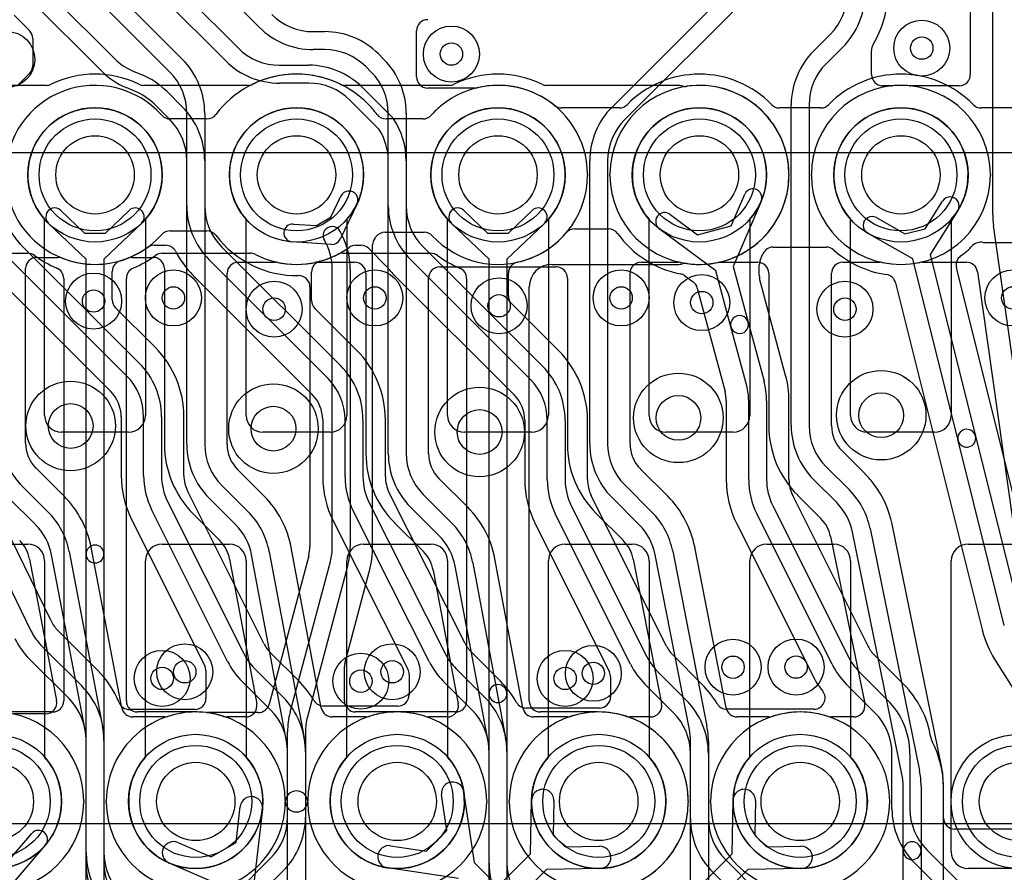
# Model space of a CAD drawing. Extents: x -0.9 to 20.9, y 0 to 28.
# Tile 40 of 44: x 11.5 to 15.9, y 15.8 to 19.6. Entities that reach past the tile are written whole.
import ezdxf

# ---------------------------------------------------------------- set-up
doc = ezdxf.new("R2010")
doc.units = 0
for name, color, linetype in [('2-3-via', 1, 'CONTINUOUS'), ('3-4-bvh', 1, 'CONTINUOUS'), ('4-5-via', 1, 'CONTINUOUS'), ('Hole', 1, 'CONTINUOUS'), ('L1', 3, 'CONTINUOUS'), ('L2', 3, 'CONTINUOUS'), ('L3', 3, 'CONTINUOUS'), ('L4', 3, 'CONTINUOUS'), ('L5', 7, 'CONTINUOUS'), ('L6', 7, 'CONTINUOUS'), ('Resist-A', 2, 'CONTINUOUS'), ('Resist-B', 2, 'CONTINUOUS')]:
    doc.layers.add(name, color=color, linetype=linetype)

msp = doc.modelspace()

# ---------------------------------------------------------------- linework, layer by layer
at = {"layer": '2-3-via'}
for centre in [(13.392, 19.44), (12.15, 18.35), (13.05, 18.35), (14.15, 18.35), (15.9, 18.35), (15.15, 18.3), (14.65, 16.7), (12.1, 16.65), (12.98762, 16.63762), (13.9, 16.65)]:
    msp.add_circle(centre, 0.05, dxfattribs=at)
at = {"layer": '3-4-bvh'}
for centre in [(14.406, 17.814), (15.312, 17.826), (11.691, 17.778), (12.597, 17.766), (13.518, 17.751)]:
    msp.add_circle(centre, 0.1, dxfattribs=at)
at = {"layer": '4-5-via'}
for centre in [(15.49314, 19.46646), (11.7936, 18.33624), (12.6, 18.3), (13.60476, 18.31518), (14.51034, 18.32922), (12.20076, 16.67952), (13.1274, 16.67952), (14.02596, 16.6725), (14.93154, 16.70058)]:
    msp.add_circle(centre, 0.05, dxfattribs=at)
at = {"layer": 'Hole'}
for centre in [(11.8, 18.9), (12.7, 18.9), (13.6, 18.9), (14.5, 18.9), (15.4, 18.9), (11.35, 16.1), (12.25, 16.1), (13.15, 16.1), (14.05, 16.1), (14.95, 16.1), (15.925, 16.1)]:
    msp.add_circle(centre, 0.175, dxfattribs=at)
at = {"layer": 'L1'}
for p, q in [((11.575, 17.825), (11.575, 18.70157)), ((12.025, 18.70157), (12.025, 17.825)), ((12.475, 17.825), (12.475, 18.70157)), ((12.925, 18.70157), (12.925, 17.825)), ((13.375, 17.825), (13.375, 18.70157)), ((13.825, 18.70157), (13.825, 17.825)), ((14.275, 17.825), (14.275, 18.70157)), ((14.725, 18.70157), (14.725, 17.825)), ((15.175, 17.825), (15.175, 18.70157)), ((15.625, 18.70157), (15.625, 17.825)), ((11.95, 17.75), (11.65, 17.75)), ((12.85, 17.75), (12.55, 17.75)), ((13.75, 17.75), (13.45, 17.75)), ((14.65, 17.75), (14.35, 17.75)), ((15.55, 17.75), (15.25, 17.75)), ((11.2, 17.25), (11.5, 17.25)), ((12.1, 17.25), (12.4, 17.25)), ((13, 17.25), (13.3, 17.25)), ((13.9, 17.25), (14.2, 17.25)), ((14.8, 17.25), (15.1, 17.25)), ((15.7, 17.25), (16.45, 17.25)), ((11.575, 17.175), (11.575, 16.29843)), ((12.025, 16.29843), (12.025, 17.175)), ((12.475, 17.175), (12.475, 16.29843)), ((12.925, 16.29843), (12.925, 17.175)), ((13.375, 17.175), (13.375, 16.29843)), ((13.825, 16.29843), (13.825, 17.175)), ((14.275, 17.175), (14.275, 16.29843)), ((14.725, 16.29843), (14.725, 17.175)), ((15.175, 17.175), (15.175, 16.29843)), ((15.625, 15.875), (15.625, 17.175)), ((13.74581, 15.86653), (13.75005, 16.10532)), ((13.85003, 16.10354), (13.84729, 15.94947)), ((14.64581, 15.86653), (14.65005, 16.10532)), ((14.75003, 16.10354), (14.74729, 15.94947)), ((13.84729, 15.94947), (13.89947, 15.89729)), ((14.74729, 15.94947), (14.79947, 15.89729)), ((13.89947, 15.89729), (14.05354, 15.90003)), ((14.79947, 15.89729), (14.95354, 15.90003)), ((13.57862, 15.69934), (13.74581, 15.86653)), ((14.35126, 15.57198), (14.64581, 15.86653)), ((13.81653, 15.79581), (13.64934, 15.62862)), ((14.05532, 15.80005), (13.81653, 15.79581)), ((14.71653, 15.79581), (14.42198, 15.50126)), ((14.95532, 15.80005), (14.71653, 15.79581)), ((16.45, 15.8), (15.7, 15.8))]:
    msp.add_line(p, q, dxfattribs=at)
for centre in [(11.8, 18.9), (12.7, 18.9), (13.6, 18.9), (14.5, 18.9), (15.4, 18.9), (11.35, 16.1), (12.25, 16.1), (13.15, 16.1), (14.05, 16.1), (14.95, 16.1), (15.925, 16.1)]:
    msp.add_circle(centre, 0.3, dxfattribs=at)
for centre, radius, start, end in [((11.8, 18.9), 0.3, -41.40943, -138.59057), ((12.7, 18.9), 0.3, -41.40943, -138.59057), ((13.6, 18.9), 0.3, -41.40943, -138.59057), ((14.5, 18.9), 0.3, -41.40943, -138.59057), ((15.4, 18.9), 0.3, -41.40943, -138.59057), ((11.65, 17.825), 0.075, 180, -90), ((11.95, 17.825), 0.075, -90, 0), ((12.55, 17.825), 0.075, 180, -90), ((12.85, 17.825), 0.075, -90, 0), ((13.45, 17.825), 0.075, 180, -90), ((13.75, 17.825), 0.075, -90, 0), ((14.35, 17.825), 0.075, 180, -90), ((14.65, 17.825), 0.075, -90, 0), ((15.25, 17.825), 0.075, 180, -90), ((15.55, 17.825), 0.075, -90, 0), ((11.5, 17.175), 0.075, 0, 90), ((12.1, 17.175), 0.075, 90, 180), ((12.4, 17.175), 0.075, 0, 90), ((13, 17.175), 0.075, 90, 180), ((13.3, 17.175), 0.075, 0, 90), ((13.9, 17.175), 0.075, 90, 180), ((14.2, 17.175), 0.075, 0, 90), ((14.8, 17.175), 0.075, 90, 180), ((15.1, 17.175), 0.075, 0, 90), ((15.7, 17.175), 0.075, 90, 180), ((11.35, 16.1), 0.3, 138.59057, 41.40943), ((12.25, 16.1), 0.3, 138.59057, 41.40943), ((13.15, 16.1), 0.3, 138.59057, 41.40943), ((14.05, 16.1), 0.3, 138.59057, 41.40943), ((14.95, 16.1), 0.3, 138.59057, 41.40943), ((13.80004, 16.10443), 0.05, -1.01996, 178.98246), ((14.70004, 16.10443), 0.05, -1.01996, 178.98246), ((14.05443, 15.85004), 0.05, -88.98004, 91.01754), ((14.95443, 15.85004), 0.05, -88.98004, 91.01754), ((15.7, 15.875), 0.075, 180, -90)]:
    msp.add_arc(centre, radius, start, end, dxfattribs=at)
at = {"layer": 'L2'}
for p, q in [((11.58197, 19.3), (11.11803, 19.3)), ((12.48197, 19.3), (12.01803, 19.3)), ((13.38197, 19.3), (12.91803, 19.3)), ((14.4, 19.3), (13.81803, 19.3)), ((11.64784, 18.74111), (11.75338, 18.64004)), ((11.84662, 18.64004), (11.95216, 18.74111)), ((13.44784, 18.74111), (13.55338, 18.64004)), ((13.64662, 18.64004), (13.75216, 18.74111)), ((11.76, 18.52292), (11.5925, 18.68333)), ((12.0075, 18.68333), (11.84, 18.52292)), ((13.56, 18.52292), (13.3925, 18.68333)), ((13.8075, 18.68333), (13.64, 18.52292)), ((11.75338, 18.64004), (11.84662, 18.64004)), ((13.55338, 18.64004), (13.64662, 18.64004)), ((11.20006, 18.55), (11.49994, 18.55)), ((11.76, 17.20567), (11.76, 18.52292)), ((11.84, 18.52292), (11.84, 17.20567)), ((12.10006, 18.55), (12.49376, 18.55)), ((12.90624, 18.55), (13.29994, 18.55)), ((13.56, 16.58213), (13.56, 18.52292)), ((13.64, 18.52292), (13.64, 16.58213)), ((13.84004, 18.5), (14.4, 18.5)), ((11.65996, 18.4375), (11.65996, 16.54997)), ((11.94004, 16.54997), (11.94004, 18.4375)), ((13.45996, 18.4375), (13.45996, 16.54997)), ((13.74004, 16.54997), (13.74004, 18.4)), ((11.76, 15.87135), (11.76, 17.20567)), ((11.84, 17.20567), (11.84, 15.87135)), ((13.56, 14.62426), (13.56, 16.58213)), ((13.64, 16.58213), (13.64, 14.62426)), ((11.60999, 16.5), (11.35566, 16.5)), ((12.24434, 16.5), (11.99001, 16.5)), ((13.40999, 16.5), (13.15566, 16.5)), ((14.04434, 16.5), (13.79001, 16.5))]:
    msp.add_line(p, q, dxfattribs=at)
for centre, radius in [((11.406, 19.416), 0.125), ((13.392, 19.44), 0.125), ((11.8, 18.9), 0.3), ((13.6, 18.9), 0.3), ((12.15, 18.35), 0.125), ((13.05, 18.35), 0.125), ((14.15, 18.35), 0.125), ((15.9, 18.35), 0.125), ((15.15, 18.3), 0.125), ((14.65, 16.7), 0.125), ((12.1, 16.65), 0.125), ((12.98762, 16.63762), 0.125), ((13.9, 16.65), 0.125), ((15.925, 16.1), 0.3)]:
    msp.add_circle(centre, radius, dxfattribs=at)
for centre, radius, start, end in [((11.8, 18.9), 0.45004, 64.14781, 115.85219), ((12.7, 18.9), 0.45004, 64.14781, 115.85219), ((13.6, 18.9), 0.45004, 64.14781, 115.85219), ((11.58197, 19.34997), 0.04997, -90, -64.14771), ((12.01803, 19.34997), 0.04997, -115.85229, -90), ((12.48197, 19.34997), 0.04997, -90, -64.14771), ((12.91803, 19.34997), 0.04997, -115.85229, -90), ((13.38197, 19.34997), 0.04997, -90, -64.14771), ((13.81803, 19.34997), 0.04997, -115.85229, -90), ((14.4, 19.2), 0.1, 75.94847, 90), ((14.43641, 19.34548), 0.04997, -104.05015, -81.87801), ((14.5, 18.89999), 0.40004, 0.38385, 98.12382), ((15.4, 18.9), 0.40004, 0.38242, 179.61758), ((14.5, 18.90001), 0.40004, -98.12382, -0.38385), ((14.95, 18.903), 0.04997, -179.62163, -176.55813), ((14.95, 18.897), 0.04997, 176.55813, 179.62163), ((14.95, 18.903), 0.04997, -3.44187, -0.37837), ((14.95, 18.897), 0.04997, 0.37837, 3.44187), ((15.4, 18.9), 0.40004, -179.61758, -0.38242), ((15.85, 18.903), 0.04997, -179.62163, -176.55813), ((15.85, 18.897), 0.04997, 176.55813, 179.62163), ((11.62017, 18.71222), 0.04, 46.23568, -133.76167), ((11.97983, 18.71222), 0.04, -46.23568, 133.76167), ((13.42017, 18.71222), 0.04, 46.23568, -133.76167), ((13.77983, 18.71222), 0.04, -46.23568, 133.76167), ((11.49994, 18.50003), 0.04997, 53.11864, 90), ((11.8, 18.9), 0.45004, -126.87703, -112.33429), ((11.8, 18.9), 0.45004, -67.66571, -53.12297), ((12.10006, 18.50003), 0.04997, 90, 126.88136), ((12.49376, 18.50003), 0.04997, 62.72212, 90), ((12.7, 18.90002), 0.40006, -117.27601, -62.72399), ((12.90624, 18.50003), 0.04997, 90, 117.27788), ((13.29994, 18.50003), 0.04997, 53.11864, 90), ((13.6, 18.9), 0.45004, -126.87703, -112.33429), ((11.60999, 18.4375), 0.04997, 0, 67.66415), ((11.99001, 18.4375), 0.04997, 112.33585, 180), ((13.40999, 18.4375), 0.04997, 0, 67.66415), ((13.84004, 18.4), 0.1, 90, 180), ((14.4, 18.6), 0.1, -90, -75.94847), ((14.43641, 18.45452), 0.04997, 81.87801, 104.05015), ((11.8, 17.20567), 0.04, 0, 180), ((11.8, 17.20567), 0.04, 180, 0), ((13.6, 16.58213), 0.04, 0, 180), ((13.6, 16.58213), 0.04, 180, 0), ((11.60999, 16.54997), 0.04997, -90, 0), ((11.99001, 16.54997), 0.04997, 180, -90), ((13.40999, 16.54997), 0.04997, -90, 0), ((13.79001, 16.54997), 0.04997, 180, -90), ((12.24434, 16.54997), 0.04997, -90, -89.28914), ((12.24995, 16.09999), 0.40004, 89.2724, 90.71471), ((12.25566, 16.54997), 0.04997, -90.72232, -90), ((12.25, 16.1), 0.40004, 0.38242, 89.18932), ((13.15, 16.1), 0.40004, 90.81068, 179.61758), ((13.14435, 16.54997), 0.04997, -90.01147, -89.28914), ((13.14995, 16.09999), 0.40004, 89.2724, 90.71328), ((13.15566, 16.54997), 0.04997, -90.72232, -90), ((14.04434, 16.54997), 0.04997, -90, -89.27768), ((14.05001, 16.09999), 0.40004, 39.85032, 90.72187), ((14.95, 16.1), 0.40004, -179.61758, 179.61758), ((14.39549, 16.38835), 0.04997, -140.14745, -139.80539), ((14.05, 16.1), 0.40004, 0.38242, 39.80557), ((12.7, 16.097), 0.04997, 0.37837, 179.62163), ((12.7, 16.103), 0.04997, -179.62163, -0.37837), ((14.5, 16.103), 0.04997, -179.62163, -176.55813), ((14.5, 16.097), 0.04997, 176.55813, 179.62163), ((14.5, 16.103), 0.04997, -3.44187, -0.37837), ((14.5, 16.097), 0.04997, 0.37837, 3.44187), ((12.24999, 16.1), 0.40005, -14.0352, -0.3824), ((13.15, 16.1), 0.40004, -179.61758, -90), ((14.05, 16.1), 0.40004, -87.30067, -0.38242), ((12.25, 16.1), 0.40004, -70.23153, -14.11093), ((12.68643, 15.99029), 0.04997, 165.28795, 165.89145), ((12.1, 15.87135), 0.34, 180, -105.00068), ((12.1, 15.87135), 0.26, 180, -105.00154)]:
    msp.add_arc(centre, radius, start, end, dxfattribs=at)
at = {"layer": 'L3'}
for p, q in [((11.96615, 19.94041), (12.44041, 19.46615)), ((12.38384, 19.40958), (11.90958, 19.88384)), ((11.56615, 19.74041), (11.88652, 19.42004)), ((11.82995, 19.36347), (11.50958, 19.68384)), ((11.43884, 19.6131), (11.50736, 19.54458)), ((13.236, 19.33818), (13.236, 19.54357)), ((11.522, 19.50925), (11.522, 19.38811)), ((11.96992, 19.36408), (12.01098, 19.34688)), ((12.62426, 19.39), (12.75448, 19.39)), ((11.50736, 19.35278), (11.45122, 19.29664)), ((12.75448, 19.31), (12.62426, 19.31)), ((11.98008, 19.27309), (11.93902, 19.29029)), ((12.12005, 19.2737), (12.19042, 19.20333)), ((12.9949, 19.29042), (13.12828, 19.15702)), ((13.49749, 19.28821), (13.28597, 19.28821)), ((13.06877, 19.10341), (12.93833, 19.23385)), ((12.13385, 19.14676), (12.06348, 19.21713)), ((14.14223, 19.19933), (13.88372, 19.19933)), ((15.04223, 19.19933), (14.85777, 19.19933)), ((15.94223, 19.19933), (15.75777, 19.19933)), ((12.21, 18.76143), (12.21, 18.96291)), ((12.29, 18.96291), (12.29, 18.76143)), ((13.11, 18.76143), (13.11, 18.96291)), ((13.19, 18.96291), (13.19, 18.76143)), ((14.64174, 18.67256), (14.70214, 18.81316)), ((14.77564, 18.78158), (14.65093, 18.49128)), ((15.50823, 18.65906), (15.58614, 18.78273)), ((15.65382, 18.74009), (15.53021, 18.54388)), ((14.36836, 18.72373), (14.49096, 18.63217)), ((15.29089, 18.70896), (15.41774, 18.63651)), ((13.94341, 18.65915), (14.09326, 18.65915)), ((14.57365, 18.47057), (14.3205, 18.65963)), ((14.49096, 18.63217), (14.64174, 18.67256)), ((15.41774, 18.63651), (15.50823, 18.65906)), ((15.45259, 18.52448), (15.25121, 18.6395)), ((11.46615, 18.59041), (11.99742, 18.05916)), ((12.06379, 18.58538), (12.11523, 18.58538)), ((12.36555, 18.57819), (12.89742, 18.04633)), ((12.96383, 18.58541), (12.98731, 18.58541)), ((13.02264, 18.57077), (13.10237, 18.49104)), ((13.26555, 18.57819), (13.80042, 18.04334)), ((14.82981, 18.57759), (15.06632, 18.57759)), ((15.76813, 18.59749), (15.94536, 18.59749)), ((11.94085, 18.00259), (11.40958, 18.53384)), ((12.84085, 17.98976), (12.30889, 18.52172)), ((13.74385, 17.98677), (13.2089, 18.52172)), ((14.77137, 18.51819), (14.7839, 18.54735)), ((15.65516, 17.71368), (15.45259, 18.52448)), ((15.53021, 18.54388), (15.73278, 17.73308)), ((14.65093, 18.49128), (14.71788, 18.24141)), ((14.76731, 18.45003), (14.76731, 18.49846)), ((16.03007, 16.95586), (15.64797, 18.48524)), ((11.33884, 18.4631), (11.8701, 17.93182)), ((11.87703, 18.34172), (11.87703, 18.46828)), ((12.23814, 18.45097), (12.7701, 17.91899)), ((12.76762, 18.33832), (12.76762, 18.46563)), ((13.13815, 18.45097), (13.6731, 17.916)), ((13.64662, 18.35931), (13.64663, 18.4605)), ((14.43528, 18.44905), (14.47211, 18.42155)), ((14.6406, 18.22071), (14.57365, 18.47057)), ((14.88504, 18.00406), (14.76901, 18.4371)), ((14.49048, 18.39444), (14.61451, 17.93156)), ((15.37624, 18.41735), (15.76481, 16.86208)), ((12.06816, 18.1299), (11.89167, 18.30639)), ((12.96816, 18.11707), (12.78225, 18.30299)), ((13.87116, 18.11408), (13.66126, 18.32398)), ((14.71114, 17.95746), (14.6406, 18.22071)), ((14.71788, 18.24141), (14.78841, 17.97816)), ((14.61996, 17.89016), (14.61996, 17.538)), ((14.72, 17.538), (14.72, 17.89016)), ((14.8, 17.89016), (14.8, 17.538)), ((14.90004, 17.538), (14.90004, 17.89016)), ((11.91696, 17.81874), (11.91696, 17.55682)), ((12.017, 17.55682), (12.017, 17.81874)), ((12.097, 17.81874), (12.097, 17.55682)), ((12.19704, 17.55682), (12.19704, 17.81874)), ((12.81696, 17.8059), (12.81696, 17.55137)), ((12.917, 17.55137), (12.917, 17.80591)), ((12.997, 17.80591), (12.997, 17.55137)), ((13.09704, 17.55137), (13.09704, 17.80591)), ((13.71996, 17.80292), (13.71996, 17.538)), ((13.82, 17.538), (13.82, 17.80292)), ((13.9, 17.80292), (13.9, 17.538)), ((14.00004, 17.538), (14.00004, 17.80292)), ((15.73278, 17.73308), (15.93948, 16.90573)), ((15.86187, 16.88633), (15.65516, 17.71368)), ((11.60382, 16.90649), (11.31628, 17.49494)), ((12.55349, 16.80616), (12.21393, 17.48528)), ((13.45337, 16.80607), (13.11414, 17.4794)), ((14.35349, 16.79333), (14.01693, 17.46646)), ((14.91693, 17.46647), (14.91674, 17.46685)), ((14.91809, 17.46415), (14.91731, 17.46571)), ((15.21885, 16.86259), (14.91833, 17.46368)), ((11.2264, 17.45102), (11.51395, 16.86256)), ((12.12445, 17.44055), (12.464, 16.76143)), ((13.0248, 17.43439), (13.36403, 16.76106)), ((13.92745, 17.42173), (14.264, 16.7486)), ((14.82745, 17.42173), (15.164, 16.7486)), ((12.39245, 16.72565), (12.05289, 17.40477)), ((13.29259, 16.72506), (12.95336, 17.39839)), ((14.19245, 16.71282), (13.85589, 17.38595)), ((15.09245, 16.71282), (14.75589, 17.38595)), ((11.96341, 17.36004), (12.29026, 16.70633)), ((12.86402, 17.35338), (13.19791, 16.69065)), ((13.76641, 17.34122), (14.09769, 16.67865)), ((14.66641, 17.34121), (15.00297, 16.66808)), ((11.81115, 16.6869), (11.63443, 16.86363)), ((15.2531, 16.7941), (15.21909, 16.86211)), ((11.5637, 16.79286), (11.74042, 16.61616)), ((12.71116, 16.63689), (12.58343, 16.76461)), ((13.61116, 16.6369), (13.4831, 16.76495)), ((11.68385, 16.55959), (11.50713, 16.73629)), ((14.51035, 16.62487), (14.38343, 16.75178)), ((15.41121, 16.624), (15.28343, 16.75177)), ((15.81862, 16.73549), (15.89961, 16.60588)), ((12.29554, 16.68398), (12.29554, 16.56092)), ((12.5127, 16.69386), (12.64042, 16.56616)), ((13.41238, 16.6942), (13.54042, 16.56616)), ((14.3127, 16.68103), (14.44047, 16.55326)), ((15.2127, 16.68103), (15.34047, 16.55326)), ((12.58385, 16.50959), (12.45613, 16.63729)), ((13.20325, 16.66817), (13.20325, 16.57651)), ((13.48385, 16.50959), (13.35581, 16.63763)), ((14.10297, 16.6563), (14.10297, 16.56728)), ((14.38391, 16.4967), (14.25613, 16.62446)), ((15.28391, 16.4967), (15.15613, 16.62446)), ((12.24557, 16.51095), (11.95368, 16.51096)), ((13.15328, 16.52654), (12.82097, 16.52654)), ((14.053, 16.51731), (13.72635, 16.51731)), ((15.01125, 16.51217), (14.62189, 16.51217)), ((11.76, 15.82426), (11.76, 16.37574)), ((11.84, 16.37574), (11.84, 15.82426)), ((12.66, 16.03006), (12.66, 16.32574)), ((12.74, 16.32574), (12.74, 16.03006)), ((13.56, 15.66506), (13.56, 16.32574)), ((13.64, 16.32574), (13.64, 15.65979)), ((14.46, 13.61962), (14.46, 16.31299)), ((14.54, 16.31299), (14.54, 13.61962)), ((15.36, 16.06775), (15.36, 16.31299)), ((15.44, 16.31299), (15.44, 16.06775)), ((15.59004, 16.02597), (15.59004, 16.16291)), ((16.20999, 15.976), (15.64001, 15.976)), ((11.41882, 15.842), (11.51718, 15.957)), ((11.57798, 15.905), (11.3804, 15.674)), ((15.51615, 15.8839), (15.79042, 15.60965)), ((12.40958, 15.67196), (12.58385, 15.84621)), ((15.73385, 15.55308), (15.45958, 15.82733)), ((12.64042, 15.78964), (12.46615, 15.61539))]:
    msp.add_line(p, q, dxfattribs=at)
for centre, radius in [((11.406, 19.416), 0.125), ((13.392, 19.44), 0.125), ((14.5, 18.9), 0.3), ((15.4, 18.9), 0.3), ((12.15, 18.35), 0.125), ((13.05, 18.35), 0.125), ((14.15, 18.35), 0.125), ((15.9, 18.35), 0.125), ((15.15, 18.3), 0.125), ((14.406, 17.814), 0.2), ((15.312, 17.826), 0.2), ((11.691, 17.778), 0.2), ((12.597, 17.766), 0.2), ((13.518, 17.751), 0.2), ((14.65, 16.7), 0.125), ((12.1, 16.65), 0.125), ((12.98762, 16.63762), 0.125), ((13.9, 16.65), 0.125), ((11.35, 16.1), 0.3), ((15.925, 16.1), 0.3)]:
    msp.add_circle(centre, radius, dxfattribs=at)
for centre, radius, start, end in [((13.28597, 19.54357), 0.04997, 90, 180), ((11.47203, 19.50925), 0.04997, 0, 45), ((12.62426, 19.65), 0.26, -135, -90), ((12.07037, 19.60389), 0.26, -135, -112.72751), ((12.62426, 19.65), 0.34, -135, -90), ((11.47203, 19.38811), 0.04997, -45, 0), ((12.07037, 19.60389), 0.34, -135, -112.72616), ((12.75448, 19.05), 0.34, 45, 90), ((11.87963, 19.03328), 0.34, 45, 67.27362), ((12.75448, 19.05), 0.26, 45, 90), ((13.28597, 19.33818), 0.04997, 180, -90), ((14.5, 18.9), 0.45004, 44.31311, 135.68689), ((15.4, 18.9), 0.45004, 44.31311, 135.68689), ((11.87963, 19.03328), 0.26, 45, 67.27249), ((13.49749, 19.33818), 0.04997, -90, -76.83695), ((13.6, 18.89999), 0.40005, 50.91476, 103.16745), ((11.95, 18.96291), 0.34, 0, 45), ((13.88372, 19.2493), 0.04997, -129.07884, -90), ((14.14223, 19.2493), 0.04997, -90, -44.31891), ((14.85777, 19.2493), 0.04997, -135.68109, -90), ((15.04223, 19.2493), 0.04997, -90, -44.31891), ((15.75777, 19.2493), 0.04997, -135.68109, -90), ((11.95, 18.96291), 0.26, 0, 45), ((13.1, 19.12874), 0.04, 33.55896, 45), ((12.85, 18.96291), 0.34, 0, 33.55733), ((12.85, 18.96291), 0.26, 0, 32.70967), ((14.73889, 18.79737), 0.04, -23.25126, 156.75169), ((15.61998, 18.76141), 0.04, -32.2119, 147.78948), ((11.65, 18.77426), 0.26, 180, -135), ((12.55, 18.76143), 0.34, 180, -135.18946), ((12.55, 18.76143), 0.26, 180, -135.18855), ((13.45, 18.76143), 0.34, 180, -135.18772), ((13.45, 18.76143), 0.26, 180, -135.18855), ((14.34443, 18.69168), 0.04, 53.25329, -126.75282), ((15.27105, 18.67423), 0.04, 60.26223, -119.73318), ((13.94341, 18.60918), 0.04997, 90, 140.57909), ((14.09326, 18.60918), 0.04997, 35.56034, 90), ((13.60003, 18.90003), 0.40004, -77.60774, -40.37076), ((14.5, 18.89999), 0.45004, -144.43568, -100.90769), ((11.8, 18.90001), 0.40005, -73.60763, -54.11352), ((12.06379, 18.53541), 0.04997, 90, 125.88154), ((12.11523, 18.53541), 0.04997, 27.46751, 90), ((12.7, 18.9), 0.40004, -74.85279, -54.10752), ((12.96383, 18.53544), 0.04997, 90, 125.89755), ((12.98731, 18.53544), 0.04997, 45, 90), ((14.82981, 18.52762), 0.04997, 90, 156.7442), ((15.06632, 18.52762), 0.04997, 47.24654, 90), ((15.39998, 18.90001), 0.45004, -131.76105, -98.30439), ((15.4, 18.9), 0.45004, -53.63809, -44.58858), ((15.75609, 18.54899), 0.04997, 76.0583, 135.41348), ((12.55, 18.76143), 0.44004, -152.53176, -135.23754), ((12.33717, 18.55), 0.04, -135.19244, -135), ((13.23718, 18.55), 0.04, -135.18228, -135), ((14.81728, 18.49846), 0.04997, 156.7442, 180), ((15.69645, 18.49735), 0.04997, 126.3654, -165.97488), ((11.927, 18.46828), 0.04997, 106.38954, 180), ((12.81759, 18.46563), 0.04997, 105.15153, 180), ((13.06704, 18.45571), 0.04997, 38.6222, 45), ((13.44991, 18.76152), 0.44004, -141.38533, -135.17125), ((13.6966, 18.4605), 0.04997, 102.38704, 180), ((12.20208, 18.41638), 0.04997, 43.80803, 44.76488), ((13.23717, 18.55), 0.14004, -135.18516, -134.99711), ((14.40538, 18.40901), 0.04997, 53.24934, 79.08806), ((14.81728, 18.45003), 0.04997, 180, -165.00433), ((15.32776, 18.40524), 0.04997, 14.02512, 81.69316), ((14.44221, 18.38151), 0.04997, 14.99567, 53.24934), ((11.927, 18.34172), 0.04997, 180, -135), ((13.69659, 18.35931), 0.04997, 180, -135), ((12.81759, 18.33832), 0.04997, 180, -135.00811), ((14.67924, 18.23106), 0.04, 14.99508, -164.99952), ((14.67924, 18.23106), 0.04, -165.00492, 14.99985), ((11.75699, 17.81874), 0.44005, 0, 44.99908), ((12.65699, 17.80591), 0.44005, 0, 44.99908), ((13.55999, 17.80292), 0.44005, 0, 44.99908), ((11.757, 17.81874), 0.34, 0, 45), ((12.657, 17.80591), 0.34, 0, 45), ((13.56, 17.80292), 0.34, 0, 45), ((11.757, 17.81874), 0.26, 0, 45), ((12.657, 17.80591), 0.26, 0, 45), ((14.46, 17.89016), 0.44004, 0, 15.00137), ((13.56, 17.80292), 0.26, 0, 45), ((14.46, 17.89016), 0.26, 0, 15.00154), ((14.46, 17.89016), 0.34, 0, 15.00046), ((11.757, 17.81871), 0.15996, 0.01075, 45.00253), ((12.657, 17.80588), 0.15996, 0.00716, 45.00253), ((13.56, 17.80289), 0.15996, 0.01075, 45.00253), ((14.46, 17.89016), 0.15996, 0, 14.99971), ((15.69397, 17.72338), 0.04, 14.03277, -165.97207), ((15.69397, 17.72338), 0.04, -165.96723, 14.02776), ((12.35701, 17.55683), 0.44005, -179.9987, -153.43611), ((12.357, 17.55682), 0.34, 180, -153.4358), ((12.357, 17.55682), 0.26, 180, -153.43593), ((12.357, 17.55682), 0.15996, 180, -153.43335), ((13.257, 17.55137), 0.44004, 180, -153.26026), ((13.257, 17.55137), 0.34, 180, -153.26011), ((13.257, 17.55137), 0.26, 180, -153.2615), ((13.257, 17.55137), 0.15996, 180, -153.26195), ((14.16001, 17.53801), 0.44005, -179.9987, -153.43611), ((14.16, 17.538), 0.34, 180, -153.4358), ((14.16, 17.538), 0.26, 180, -153.43593), ((14.16, 17.538), 0.15996, 180, -153.43335), ((15.06, 17.538), 0.44004, 180, -153.43553), ((15.06, 17.538), 0.34, 180, -153.4358), ((15.06, 17.538), 0.26, 180, -153.43593), ((15.05999, 17.53801), 0.15996, -179.99642, -153.65281), ((14.96143, 17.4892), 0.04997, -153.65031, -153.42982), ((14.96162, 17.48882), 0.04997, -153.42982, -152.45559), ((14.96278, 17.4865), 0.04997, -153.42982, -152.82468), ((11.74753, 16.97674), 0.15996, -153.94915, -134.99747), ((11.74755, 16.97671), 0.26, -153.95768, -135), ((15.26378, 16.88446), 0.04997, -154.04516, -153.42982), ((15.71633, 16.84997), 0.04997, 13.42437, 14.02512), ((16.19169, 16.96882), 0.44003, -165.89302, -147.97971), ((11.74755, 16.97671), 0.34, -153.95798, -135), ((12.69656, 16.8777), 0.15996, -153.43335, -135.01013), ((13.59623, 16.87804), 0.15996, -153.26195, -135.01013), ((12.69655, 16.87771), 0.26, -153.43396, -135), ((13.59623, 16.87804), 0.26, -153.26071, -135.00156), ((14.49656, 16.86487), 0.15996, -153.43335, -135.02026), ((15.29779, 16.81645), 0.04997, -153.42982, -152.94267), ((15.29817, 16.81569), 0.04997, -153.91698, -153.4452), ((15.29826, 16.8155), 0.04997, -153.68622, -153.32726), ((15.39655, 16.86487), 0.15996, -153.32923, -135.00507), ((12.69655, 16.87771), 0.34, -153.43344, -135), ((13.59623, 16.87804), 0.34, -153.26011, -135.00119), ((14.49655, 16.86488), 0.26, -153.43396, -135), ((14.41876, 16.78712), 0.04997, -135.02432, -134.99189), ((15.39655, 16.86488), 0.26, -153.43396, -135), ((15.77624, 16.70901), 0.04997, 31.99809, 32.02361), ((11.50001, 16.37572), 0.44005, 22.20712, 45.00368), ((12.24557, 16.68398), 0.04997, 0, 26.57018), ((13.15328, 16.66817), 0.04997, 0, 26.73426), ((14.053, 16.6563), 0.04997, 0, 26.57018), ((14.49655, 16.86488), 0.34, -153.43344, -135), ((15.39655, 16.86488), 0.34, -153.43344, -135), ((12.39995, 16.32577), 0.44006, 30.77575, 44.99171), ((13.3, 16.32573), 0.44005, 29.53429, 45.00092), ((15.39655, 16.8649), 0.44005, -153.43145, -141.84021), ((11.5, 16.37574), 0.34, 0, 45), ((14.54648, 16.65939), 0.04997, -136.30545, -134.99189), ((14.2, 16.31287), 0.44006, 30.65784, 45.00276), ((15.01125, 16.56214), 0.04997, -90, 38.15658), ((15.1002, 16.31298), 0.43984, 9.14302, 45.00092), ((11.5, 16.37574), 0.26, 0, 45), ((11.95368, 16.56093), 0.04997, -157.78764, -90), ((12.24557, 16.56092), 0.04997, -90, 0), ((12.4, 16.32574), 0.34, 0, 45), ((12.82097, 16.57651), 0.04997, -149.22109, -90), ((13.15328, 16.57651), 0.04997, -90, 0), ((13.3, 16.32574), 0.34, 0, 45), ((13.72635, 16.56728), 0.04997, -150.46986, -90), ((14.053, 16.56728), 0.04997, -90, 0), ((14.2002, 16.31299), 0.3398, 0, 45), ((15.1002, 16.31299), 0.3398, 0, 45), ((12.4, 16.32574), 0.26, 0, 45), ((13.3, 16.32574), 0.26, 0, 45), ((14.2002, 16.31299), 0.2598, 0, 45), ((14.62189, 16.56214), 0.04997, -150.14135, -90), ((15.1002, 16.31299), 0.2598, 0, 45), ((15.58379, 16.39081), 0.04997, -170.8581, -152.28632), ((15.14999, 16.16291), 0.44005, 0, 27.71573), ((15.7, 16.06775), 0.34, 180, -135), ((15.7, 16.06775), 0.26, 180, -135), ((12.4, 16.03006), 0.26, -45, 0), ((12.4, 16.03006), 0.34, -45, 0), ((15.64001, 16.02597), 0.04997, 180, -90), ((11.54758, 15.931), 0.04, -40.53915, 139.45881), ((12.1, 15.82426), 0.34, 180, -135), ((12.1, 15.82426), 0.26, 180, -135)]:
    msp.add_arc(centre, radius, start, end, dxfattribs=at)
at = {"layer": 'L4'}
for p, q in [((15.70996, 21.8129), (15.70996, 19.34795)), ((15.81, 18.72121), (15.81, 21.81291)), ((12.53384, 19.55958), (12.10958, 19.98384)), ((14.10958, 19.20333), (14.83385, 19.92758)), ((11.76615, 19.84041), (12.19042, 19.41616)), ((14.89042, 19.87101), (14.16615, 19.14676)), ((12.13385, 19.35959), (11.70958, 19.78384)), ((12.77426, 19.54), (12.82574, 19.54)), ((15.00958, 19.45333), (15.08385, 19.52758)), ((12.82574, 19.46), (12.77426, 19.46)), ((15.14042, 19.47101), (15.06615, 19.39676)), ((15.26843, 19.34795), (15.26843, 19.45638)), ((13.06616, 19.44042), (13.09042, 19.41616)), ((13.03385, 19.35959), (13.00959, 19.38385)), ((15.35699, 19.29798), (15.3184, 19.29798)), ((15.65999, 19.29798), (15.44301, 19.29798)), ((14.91, 17.77936), (14.91, 19.21291)), ((14.99, 19.21291), (14.99, 17.77936)), ((12.21, 17.69613), (12.21, 19.17574)), ((12.29, 19.17574), (12.29, 17.69613)), ((13.11, 17.65551), (13.11, 19.17574)), ((13.19, 19.17574), (13.19, 17.65551)), ((14.01, 17.69817), (14.01, 18.96291)), ((14.09, 18.96291), (14.09, 17.69817)), ((16.04425, 17.04886), (15.81338, 18.67337)), ((11.54001, 18.53108), (11.63556, 18.53108)), ((11.96444, 18.53108), (12.05999, 18.53108)), ((11.49004, 17.70193), (11.49004, 18.48111)), ((12.10996, 18.48111), (12.10996, 17.69613)), ((12.44001, 18.51002), (12.60538, 18.51002)), ((12.79462, 18.51002), (12.95999, 18.51002)), ((13.34001, 18.48896), (13.85999, 18.48896)), ((14.24001, 18.51002), (14.40538, 18.51002)), ((14.59462, 18.51002), (14.75999, 18.51002)), ((15.14001, 18.51002), (15.30538, 18.51002)), ((15.49462, 18.51002), (15.69218, 18.51002)), ((12.39004, 17.69614), (12.39004, 18.46005)), ((13.00996, 18.46005), (13.00996, 17.65551)), ((13.29004, 17.65552), (13.29004, 18.43899)), ((13.90996, 18.43899), (13.90996, 17.69817)), ((14.19004, 17.69818), (14.19004, 18.46005)), ((14.80996, 18.46005), (14.80996, 17.77936)), ((15.09004, 17.77937), (15.09004, 18.46005)), ((15.74165, 18.46708), (15.9452, 17.03479)), ((15.23983, 17.56333), (15.13687, 17.66629)), ((15.06615, 17.59551), (15.16962, 17.49205)), ((11.66151, 17.46421), (11.5369, 17.58882)), ((12.55527, 17.46466), (12.4369, 17.58303)), ((14.35823, 17.46374), (14.2369, 17.58507)), ((11.46615, 17.51807), (11.59077, 17.39347)), ((12.36615, 17.51228), (12.48453, 17.39392)), ((13.46465, 17.41466), (13.3369, 17.54241)), ((14.16615, 17.51432), (14.28749, 17.39299)), ((15.11305, 17.43549), (15.00958, 17.53894)), ((13.26615, 17.47166), (13.39391, 17.34392)), ((14.93938, 17.46767), (15.04232, 17.36474)), ((11.5342, 17.3369), (11.40958, 17.4615)), ((12.42796, 17.33735), (12.30958, 17.45571)), ((14.23092, 17.33643), (14.10958, 17.45775)), ((12.23938, 17.38443), (12.35721, 17.26661)), ((13.33734, 17.28735), (13.20958, 17.41509)), ((14.03884, 17.38701), (14.16017, 17.26568)), ((13.13938, 17.34381), (13.26659, 17.21661)), ((15.58115, 16.2577), (15.36035, 17.33963)), ((15.40475, 16.22169), (15.18394, 17.30363)), ((15.26233, 17.31963), (15.48313, 16.23769)), ((15.08592, 17.28363), (15.23817, 16.53762)), ((11.75536, 16.42044), (11.60571, 17.20195)), ((11.68428, 17.21699), (11.83393, 16.43548)), ((11.91994, 16.51823), (11.78254, 17.2358)), ((12.65555, 16.37004), (12.49966, 17.20141)), ((12.57829, 17.21615), (12.73418, 16.38478)), ((12.81091, 16.51842), (12.67662, 17.23458)), ((14.45516, 16.42085), (14.30222, 17.20251)), ((14.38073, 17.21787), (14.53367, 16.43621)), ((14.6196, 16.51804), (14.47892, 17.23708)), ((11.50746, 17.18314), (11.6285, 16.55107)), ((12.40133, 17.18297), (12.52248, 16.53684)), ((13.48767, 17.16615), (13.63418, 16.38476)), ((13.71091, 16.51842), (13.586, 17.18458)), ((14.20405, 17.1833), (14.33046, 16.53723)), ((13.31071, 17.13297), (13.42248, 16.53684)), ((13.55555, 16.37002), (13.40904, 17.15141)), ((11.57942, 16.4917), (11.43624, 16.4917)), ((12.10985, 16.47766), (11.96902, 16.47766)), ((12.47337, 16.47766), (12.39015, 16.47766)), ((13.00985, 16.47766), (12.86002, 16.47766)), ((13.37337, 16.47766), (13.29015, 16.47766)), ((13.90985, 16.47766), (13.76002, 16.47766)), ((14.28142, 16.47766), (14.19015, 16.47766)), ((14.80985, 16.47766), (14.66864, 16.47766)), ((15.18921, 16.47766), (15.09015, 16.47766)), ((11.76, 14.74846), (11.76, 16.37154)), ((11.84, 16.37154), (11.84, 14.74846)), ((14.46, 16.02426), (14.46, 16.37093)), ((14.54, 16.37093), (14.54, 16.02426)), ((12.66, 15.68038), (12.66, 16.32212)), ((12.74, 16.32212), (12.74, 15.68038)), ((13.56, 15.82426), (13.56, 16.32213)), ((13.64, 16.32213), (13.64, 15.82426)), ((15.41, 15.87985), (15.41, 16.1697)), ((15.49, 16.1697), (15.49, 15.87985)), ((15.59004, 15.66258), (15.59004, 16.1697)), ((15.41, 15.60528), (15.41, 15.87985)), ((15.49, 15.87985), (15.49, 15.60528)), ((14.61615, 15.84041), (14.84043, 15.61615)), ((14.78386, 15.55958), (14.55958, 15.78384))]:
    msp.add_line(p, q, dxfattribs=at)
for centre, radius in [((15.49314, 19.46646), 0.125), ((11.7936, 18.33624), 0.125), ((13.60476, 18.31518), 0.125), ((14.51034, 18.32922), 0.125), ((12.6, 18.3), 0.125), ((14.406, 17.814), 0.2), ((15.312, 17.826), 0.2), ((11.691, 17.778), 0.2), ((12.597, 17.766), 0.2), ((13.518, 17.751), 0.2), ((12.20076, 16.67952), 0.125), ((13.1274, 16.67952), 0.125), ((14.93154, 16.70058), 0.125), ((14.02596, 16.6725), 0.125), ((15.925, 16.1), 0.3)]:
    msp.add_circle(centre, radius, dxfattribs=at)
for centre, radius, start, end in [((14.9, 19.71143), 0.26, -45, 0), ((14.9, 19.71143), 0.34, -45, 0), ((14.89999, 19.71143), 0.44005, -31.36525, 0), ((12.77426, 19.8), 0.26, -135, -90), ((12.77426, 19.8), 0.34, -135, -90), ((12.82574, 19.2), 0.34, 45, 90), ((12.82574, 19.2), 0.26, 45, 90), ((15.25, 19.21291), 0.34, 135, 180), ((15.3184, 19.45638), 0.04997, 148.63511, 180), ((11.95, 19.17574), 0.34, 0, 45), ((12.85, 19.17574), 0.34, 0, 45), ((11.95, 19.17574), 0.26, 0, 45), ((12.85, 19.17574), 0.26, 0, 45), ((15.25, 19.21291), 0.26, 135, 180), ((15.3184, 19.34795), 0.04997, 180, -90), ((15.65999, 19.34795), 0.04997, -90, 0), ((15.35699, 19.34795), 0.04997, -90, -84.51075), ((15.4, 18.9), 0.40004, 84.51615, 95.48385), ((15.44301, 19.34795), 0.04997, -95.48925, -90), ((14.35, 18.96291), 0.34, 135, 180), ((14.35, 18.96291), 0.26, 135, 180), ((16.15, 18.72121), 0.34, 180, -171.91176), ((11.54001, 18.48111), 0.04997, 90, 180), ((11.63556, 18.48111), 0.04997, 68.56484, 90), ((11.8, 18.9), 0.40004, -111.43279, -68.56721), ((11.96444, 18.48111), 0.04997, 90, 111.43516), ((12.05999, 18.48111), 0.04997, 0, 90), ((12.44001, 18.46005), 0.04997, 90, 180), ((12.60538, 18.46005), 0.04997, 77.85799, 90), ((12.7, 18.9), 0.40004, -102.13717, -77.86283), ((12.79462, 18.46005), 0.04997, 90, 102.14201), ((12.95999, 18.46005), 0.04997, 0, 90), ((13.34001, 18.43899), 0.04997, 90, 180), ((13.85999, 18.43899), 0.04997, 0, 90), ((14.24001, 18.46005), 0.04997, 90, 180), ((14.40538, 18.46005), 0.04997, 77.85799, 90), ((14.5, 18.9), 0.40004, -102.13717, -77.86283), ((14.59462, 18.46005), 0.04997, 90, 102.14201), ((14.75999, 18.46005), 0.04997, 0, 90), ((15.14001, 18.46005), 0.04997, 90, 180), ((15.30538, 18.46005), 0.04997, 77.85799, 90), ((15.4, 18.9), 0.40004, -102.13717, -77.86283), ((15.49462, 18.46005), 0.04997, 90, 102.14201), ((15.69218, 18.46005), 0.04997, 8.08794, 90), ((15.25, 17.77936), 0.44004, 180, -135.00092), ((15.25, 17.77936), 0.34, 180, -135), ((15.25, 17.77936), 0.26, 180, -135), ((15.25, 17.77937), 0.15996, 180, -135.02026), ((11.65, 17.70192), 0.26, 180, -135), ((11.65, 17.70194), 0.15996, -179.99642, -135.36726), ((12.55001, 17.69613), 0.44005, 180, -135.00092), ((12.55, 17.69613), 0.34, 180, -135), ((12.55, 17.69613), 0.26, 180, -135), ((12.55, 17.69615), 0.15996, -179.99642, -135.36726), ((14.35001, 17.69817), 0.44005, 180, -135.00092), ((14.35, 17.69817), 0.34, 180, -135), ((14.35, 17.69817), 0.26, 180, -135), ((14.35, 17.69819), 0.15996, -179.99642, -135.36726), ((13.45001, 17.65551), 0.44005, 180, -135.00092), ((13.45, 17.65551), 0.34, 180, -135), ((13.45, 17.65551), 0.26, 180, -135), ((13.45, 17.65553), 0.15996, -179.99642, -135.36726), ((15.1722, 17.70162), 0.04997, -135.02432, -135), ((11.57223, 17.62415), 0.04997, -136.19197, -135), ((12.47223, 17.61836), 0.04997, -136.19197, -135), ((14.27223, 17.6204), 0.04997, -136.19197, -135), ((15.2757, 17.59812), 0.04997, -135.87567, -135.00811), ((14.92919, 17.25165), 0.44004, 36.86964, 44.99724), ((13.37223, 17.57774), 0.04997, -136.19197, -135), ((14.92918, 17.25163), 0.44006, 11.5354, 36.87094), ((11.35034, 17.15305), 0.44005, 10.83881, 44.99908), ((12.24411, 17.15349), 0.44005, 10.61894, 45.00092), ((14.04706, 17.15258), 0.44005, 11.12404, 44.99908), ((14.90351, 17.43288), 0.04997, 44.12433, 45), ((14.92919, 17.25165), 0.34, 11.53334, 44.9973), ((14.92919, 17.25165), 0.26, 11.53251, 44.99688), ((11.35035, 17.15305), 0.34, 10.83964, 45), ((12.20351, 17.34964), 0.04997, 44.12433, 45), ((12.24411, 17.1535), 0.34, 10.61821, 45), ((13.15349, 17.10349), 0.44005, 10.61894, 45.00092), ((14.04706, 17.15259), 0.34, 11.06966, 44.99643), ((11.35035, 17.15305), 0.26, 10.83987, 45), ((12.24411, 17.1535), 0.26, 10.61844, 45), ((13.10351, 17.30902), 0.04997, 44.12433, 45), ((13.15349, 17.1035), 0.34, 10.61821, 45), ((14.04706, 17.15259), 0.26, 11.06947, 44.99688), ((15.00699, 17.3294), 0.04997, 44.97568, 45.00811), ((14.92919, 17.25165), 0.15996, 11.53261, 44.97974), ((13.15349, 17.1035), 0.26, 10.61844, 45), ((11.35036, 17.15304), 0.15996, 10.84629, 45.0076), ((12.24409, 17.15347), 0.15999, 10.62581, 45.00507), ((14.12484, 17.23035), 0.04997, 43.80803, 45), ((14.04707, 17.15256), 0.15996, 11.07953, 44.63274), ((13.15347, 17.10347), 0.15999, 10.62581, 45.00507), ((14.52796, 17.24667), 0.04997, -169.40288, -168.93518), ((11.57942, 16.54167), 0.04997, -90, 10.84222), ((11.96902, 16.52763), 0.04997, -169.15778, -90), ((12.25, 16.09999), 0.40006, 71.85446, 108.14599), ((12.47337, 16.52763), 0.04997, -90, 10.62177), ((12.86002, 16.52763), 0.04997, -169.37823, -90), ((13.15003, 16.09998), 0.40006, 71.99168, 108.05633), ((13.37337, 16.52763), 0.04997, -90, 10.62177), ((13.76002, 16.52763), 0.04997, -169.37823, -90), ((14.05, 16.09998), 0.40006, 71.8549, 108.14554), ((14.28142, 16.52763), 0.04997, -90, 11.07607), ((14.66864, 16.52763), 0.04997, -168.93518, -90), ((14.95, 16.09999), 0.40006, 71.85446, 108.14599), ((15.18921, 16.52763), 0.04997, -90, 11.53256), ((12.10985, 16.52763), 0.04997, -90, -71.85872), ((12.39015, 16.52763), 0.04997, -108.14485, -90), ((13.00985, 16.52763), 0.04997, -90, -71.85872), ((13.01054, 16.52785), 0.04997, -72.68906, -71.94213), ((13.29015, 16.52763), 0.04997, -109.20726, -90), ((13.90985, 16.52763), 0.04997, -90, -71.85872), ((14.19015, 16.52763), 0.04997, -108.14485, -90), ((14.80985, 16.52763), 0.04997, -90, -71.85872), ((15.09015, 16.52763), 0.04997, -108.14485, -90), ((11.5, 16.37154), 0.26, 0, 10.84058), ((11.5, 16.37154), 0.34, 0, 10.83964), ((14.2, 16.37093), 0.26, 0, 11.06964), ((14.2, 16.37093), 0.34, 0, 11.06966), ((12.4, 16.32212), 0.26, 0, 10.6206), ((12.4, 16.32212), 0.34, 0, 10.62036), ((13.30011, 16.32212), 0.25989, 0.0022, 10.62074), ((13.30011, 16.32212), 0.33989, 0.00169, 10.62048), ((15.15, 16.1697), 0.34, 0, 11.53504), ((15.15, 16.1697), 0.44004, 0, 11.53592), ((15.15, 16.1697), 0.26, 0, 11.53467), ((14.8, 16.02426), 0.34, 180, -135), ((14.8, 16.02426), 0.26, 180, -135), ((15.45, 15.87985), 0.04, 0, 180), ((15.45, 15.87985), 0.04, 180, 0), ((13.9, 15.82426), 0.34, 180, -135.00119), ((13.9, 15.82426), 0.26, 180, -135.00156)]:
    msp.add_arc(centre, radius, start, end, dxfattribs=at)
at = {"layer": 'L5'}
for p, q in [((12.29997, 19.15), (12.13545, 19.15)), ((13.26455, 19.15), (13.10003, 19.15)), ((12.85349, 18.71096), (12.89849, 18.80513)), ((12.97067, 18.77063), (12.89487, 18.61203)), ((12.79007, 18.67377), (12.85349, 18.71096)), ((12.13545, 18.65), (12.29997, 18.65)), ((12.68592, 18.68045), (12.79007, 18.67377)), ((12.89456, 18.64717), (12.89329, 18.64949)), ((12.82428, 18.60903), (12.823, 18.61139)), ((13.09539, 18.6439), (13.27011, 18.6439)), ((12.85622, 18.58936), (12.6808, 18.60061)), ((13.04004, 17.23931), (13.04004, 18.58711)), ((12.86, 17.2393), (12.86, 18.47751)), ((12.94, 18.47751), (12.94, 17.2393)), ((12.75996, 18.40009), (12.75996, 17.23931)), ((12.7544, 17.19748), (12.63263, 16.74084)), ((12.67148, 16.4983), (12.85122, 17.17233)), ((12.92852, 17.15171), (12.74878, 16.47768)), ((12.91583, 16.71587), (13.02518, 17.12593)), ((12.6325, 16.74034), (12.57753, 16.53424)), ((12.91414, 16.55004), (12.91414, 16.70299)), ((12.52919, 16.49694), (12.30265, 16.49694)), ((12.5773, 16.53339), (12.57724, 16.53318)), ((13.15, 16.50007), (12.96411, 16.50007)), ((12.66, 15.68034), (12.66, 16.41069)), ((12.74, 16.41069), (12.74, 15.68034))]:
    msp.add_line(p, q, dxfattribs=at)
for centre, radius in [((15.49314, 19.46646), 0.125), ((12.7, 18.9), 0.3), ((11.7936, 18.33624), 0.125), ((13.60476, 18.31518), 0.125), ((14.51034, 18.32922), 0.125), ((12.6, 18.3), 0.125), ((12.20076, 16.67952), 0.125), ((13.1274, 16.67952), 0.125), ((14.93154, 16.70058), 0.125), ((14.02596, 16.6725), 0.125), ((15.925, 16.1), 0.3)]:
    msp.add_circle(centre, radius, dxfattribs=at)
for centre, radius, start, end in [((12.70001, 18.89999), 0.45005, 45.0018, 143.13469), ((11.8, 18.9), 0.40004, 41.8041, 179.61758), ((13.6, 18.9), 0.40004, 0.38242, 129.80557), ((14.5, 18.9), 0.40004, 0.38242, 179.61758), ((15.4, 18.9), 0.40004, 0.38242, 179.61758), ((13.0541, 19.25302), 0.04997, -135.87567, -135.08918), ((12.7, 18.9), 0.45004, 36.86506, 44.91268), ((13.6, 18.89999), 0.40005, 129.84738, 138.19483), ((13.31165, 19.24549), 0.04997, -50.14745, -49.80539), ((12.13545, 19.19997), 0.04997, -138.19602, -90), ((12.29997, 19.19997), 0.04997, -90, -36.86531), ((13.10003, 19.19997), 0.04997, -143.13469, -90), ((13.26455, 19.19997), 0.04997, -90, -41.80398), ((11.8, 18.9), 0.40004, -179.61758, -41.8041), ((13.6, 18.9), 0.40004, -137.14554, -0.38242), ((14.05, 18.903), 0.04997, -179.62163, -176.55813), ((14.05, 18.897), 0.04997, 176.55813, 179.62163), ((14.05, 18.903), 0.04997, -3.44187, -0.37837), ((14.05, 18.897), 0.04997, 0.37837, 3.44187), ((14.5, 18.9), 0.40004, -179.61758, -0.38242), ((14.95, 18.903), 0.04997, -179.62163, -176.55813), ((14.95, 18.897), 0.04997, 176.55813, 179.62163), ((14.95, 18.903), 0.04997, -3.44187, -0.37837), ((14.95, 18.897), 0.04997, 0.37837, 3.44187), ((15.4, 18.9), 0.40004, -179.61758, -0.38242), ((15.85, 18.903), 0.04997, -179.62163, -176.55813), ((15.85, 18.897), 0.04997, 176.55813, 179.62163), ((12.93458, 18.78788), 0.04, -25.54648, 154.45538), ((12.13545, 18.60003), 0.04997, 90, 138.19602), ((12.29997, 18.60003), 0.04997, 36.86531, 90), ((12.68336, 18.64053), 0.04, 86.33075, -93.66946), ((12.85878, 18.62928), 0.04, 26.56505, -153.43495), ((12.6, 18.47751), 0.34, 0, 30.3866), ((12.7, 18.9), 0.45004, -143.13494, -88.85538), ((12.6, 18.47751), 0.26, 0, 30.38778), ((12.85878, 18.62928), 0.04, -93.66925, -25.54648), ((13.09001, 18.58711), 0.04997, 141.2632, 180), ((12.7, 18.9), 0.45004, -38.73894, -37.74278), ((13.09539, 18.59393), 0.04997, 90, 142.25173), ((13.27011, 18.59393), 0.04997, 42.8591, 90), ((12.70999, 18.40009), 0.04997, 0, 91.14668), ((12.70612, 17.21036), 0.04997, -14.93733, -14.20311), ((12.70628, 17.21097), 0.04997, -14.92625, -14.09464), ((12.60008, 17.2393), 0.15988, -14.67334, -14.2518), ((12.6, 17.23931), 0.15996, -14.24821, 0), ((12.60008, 17.2393), 0.25992, -14.93191, 0), ((12.60008, 17.2393), 0.33992, -14.93239, 0), ((12.60008, 17.2393), 0.43996, -14.25039, 0.0013), ((12.6, 17.23931), 0.44004, -14.93125, -14.24909), ((12.58422, 16.75322), 0.04997, -14.93733, -14.34494), ((12.96411, 16.70299), 0.04997, 165.06267, 180), ((12.96411, 16.55004), 0.04997, 180, -90), ((11.35, 16.1), 0.40004, 0.38242, 179.61758), ((12.25, 16.09999), 0.40004, 83.28163, 179.61615), ((12.30265, 16.54691), 0.04997, -96.72256, -90), ((12.52919, 16.54691), 0.04997, -90, -15.94697), ((12.52925, 16.54712), 0.04997, -15.94697, -14.93733), ((13, 16.41069), 0.34, 165.06782, 180), ((13.15, 16.10003), 0.40004, 0.37955, 90), ((14.05, 16.1), 0.40004, 0.38242, 179.61615), ((14.95, 16.1), 0.40004, -179.61758, 179.61758), ((13, 16.41069), 0.26, 165.06901, 180), ((11.8, 16.103), 0.04997, -179.62163, -176.55813), ((11.8, 16.097), 0.04997, 176.55813, 179.62163), ((11.8, 16.103), 0.04997, -3.44187, -0.37837), ((11.8, 16.097), 0.04997, 0.37837, 3.44187), ((13.6, 16.10301), 0.04997, -179.62163, -176.55813), ((13.6, 16.097), 0.04997, 176.54668, 179.62163), ((13.6, 16.10301), 0.04997, -3.44187, -0.37837), ((13.6, 16.097), 0.04997, 0.37837, 3.45332), ((14.5, 16.103), 0.04997, -179.62163, -176.55813), ((14.5, 16.097), 0.04997, 176.55813, 179.62163), ((14.5, 16.103), 0.04997, -3.44187, -0.37837), ((14.5, 16.097), 0.04997, 0.37837, 3.44187), ((11.35, 16.1), 0.40004, -179.61758, -0.38242), ((12.25, 16.1), 0.40004, -179.61758, -90), ((13.15, 16.1), 0.40004, -90, -0.38242), ((14.05, 16.1), 0.40004, -179.61758, -0.38242)]:
    msp.add_arc(centre, radius, start, end, dxfattribs=at)
at = {"layer": 'L6'}
for p, q in [((11.575, 17.825), (11.575, 18.70157)), ((12.025, 18.70157), (12.025, 17.825)), ((12.475, 17.825), (12.475, 18.70157)), ((12.925, 18.70157), (12.925, 17.825)), ((13.375, 17.825), (13.375, 18.70157)), ((13.825, 18.70157), (13.825, 17.825)), ((14.275, 17.825), (14.275, 18.70157)), ((14.725, 18.70157), (14.725, 17.825)), ((15.175, 17.825), (15.175, 18.70157)), ((15.625, 18.70157), (15.625, 17.825)), ((11.95, 17.75), (11.65, 17.75)), ((12.85, 17.75), (12.55, 17.75)), ((13.75, 17.75), (13.45, 17.75)), ((14.65, 17.75), (14.35, 17.75)), ((15.55, 17.75), (15.25, 17.75)), ((11.2, 17.25), (11.5, 17.25)), ((12.1, 17.25), (12.4, 17.25)), ((13, 17.25), (13.3, 17.25)), ((13.9, 17.25), (14.2, 17.25)), ((14.8, 17.25), (15.1, 17.25)), ((15.7, 17.25), (16.45, 17.25)), ((11.575, 17.175), (11.575, 16.29843)), ((12.025, 16.29843), (12.025, 17.175)), ((12.475, 17.175), (12.475, 16.29843)), ((12.925, 16.29843), (12.925, 17.175)), ((13.375, 17.175), (13.375, 16.29843)), ((13.825, 16.29843), (13.825, 17.175)), ((14.275, 17.175), (14.275, 16.29843)), ((14.725, 16.29843), (14.725, 17.175)), ((15.175, 17.175), (15.175, 16.29843)), ((15.625, 15.875), (15.625, 17.175)), ((13.44672, 16.14418), (13.494, 15.82672)), ((13.37159, 15.96984), (13.34782, 16.12946)), ((12.43035, 15.91692), (12.4487, 16.07725)), ((12.54806, 16.06587), (12.51156, 15.74697)), ((13.28016, 15.87841), (13.37159, 15.96984)), ((12.17036, 15.91654), (12.31839, 15.85227)), ((12.31839, 15.85227), (12.43035, 15.91692)), ((13.12054, 15.90218), (13.28016, 15.87841)), ((12.42494, 15.697), (12.13054, 15.82482)), ((13.42327, 15.756), (13.10582, 15.80328)), ((13.494, 15.82672), (14.58991, 14.7308)), ((16.45, 15.8), (15.7, 15.8))]:
    msp.add_line(p, q, dxfattribs=at)
for centre in [(11.8, 18.9), (12.7, 18.9), (13.6, 18.9), (14.5, 18.9), (15.4, 18.9), (11.35, 16.1), (12.25, 16.1), (13.15, 16.1), (14.05, 16.1), (14.95, 16.1), (15.925, 16.1)]:
    msp.add_circle(centre, 0.3, dxfattribs=at)
for centre, radius, start, end in [((11.8, 18.9), 0.3, -41.40943, -138.59057), ((12.7, 18.9), 0.3, -41.40943, -138.59057), ((13.6, 18.9), 0.3, -41.40943, -138.59057), ((14.5, 18.9), 0.3, -41.40943, -138.59057), ((15.4, 18.9), 0.3, -41.40943, -138.59057), ((11.65, 17.825), 0.075, 180, -90), ((11.95, 17.825), 0.075, -90, 0), ((12.55, 17.825), 0.075, 180, -90), ((12.85, 17.825), 0.075, -90, 0), ((13.45, 17.825), 0.075, 180, -90), ((13.75, 17.825), 0.075, -90, 0), ((14.35, 17.825), 0.075, 180, -90), ((14.65, 17.825), 0.075, -90, 0), ((15.25, 17.825), 0.075, 180, -90), ((15.55, 17.825), 0.075, -90, 0), ((11.5, 17.175), 0.075, 0, 90), ((12.1, 17.175), 0.075, 90, 180), ((12.4, 17.175), 0.075, 0, 90), ((13, 17.175), 0.075, 90, 180), ((13.3, 17.175), 0.075, 0, 90), ((13.9, 17.175), 0.075, 90, 180), ((14.2, 17.175), 0.075, 0, 90), ((14.8, 17.175), 0.075, 90, 180), ((15.1, 17.175), 0.075, 0, 90), ((15.7, 17.175), 0.075, 90, 180), ((11.35, 16.1), 0.3, 138.59057, 41.40943), ((12.25, 16.1), 0.3, 138.59057, 41.40943), ((13.15, 16.1), 0.3, 138.59057, 41.40943), ((14.05, 16.1), 0.3, 138.59057, 41.40943), ((14.95, 16.1), 0.3, 138.59057, 41.40943), ((13.39727, 16.13682), 0.05, 8.4656, -171.52968), ((12.49838, 16.07156), 0.05, -6.53379, 173.46969), ((12.15045, 15.87068), 0.05, 66.53205, -113.46946), ((13.11318, 15.85273), 0.05, 81.5344, -98.47032), ((15.7, 15.875), 0.075, 180, -90)]:
    msp.add_arc(centre, radius, start, end, dxfattribs=at)
at = {"layer": 'Resist-A'}
for p, q in [((3.075, 19), (16.925, 19)), ((16.925, 16), (3.075, 16))]:
    msp.add_line(p, q, dxfattribs=at)
for centre in [(11.8, 18.9), (12.7, 18.9), (13.6, 18.9), (14.5, 18.9), (15.4, 18.9), (11.35, 16.1), (12.25, 16.1), (13.15, 16.1), (14.05, 16.1), (14.95, 16.1), (15.925, 16.1)]:
    msp.add_circle(centre, 0.25, dxfattribs=at)
at = {"layer": 'Resist-B'}
for p, q in [((3.075, 19), (16.925, 19)), ((16.925, 16), (3.075, 16))]:
    msp.add_line(p, q, dxfattribs=at)
for centre in [(11.8, 18.9), (12.7, 18.9), (13.6, 18.9), (14.5, 18.9), (15.4, 18.9), (11.35, 16.1), (12.25, 16.1), (13.15, 16.1), (14.05, 16.1), (14.95, 16.1), (15.925, 16.1)]:
    msp.add_circle(centre, 0.25, dxfattribs=at)

doc.saveas('drawing.dxf')
